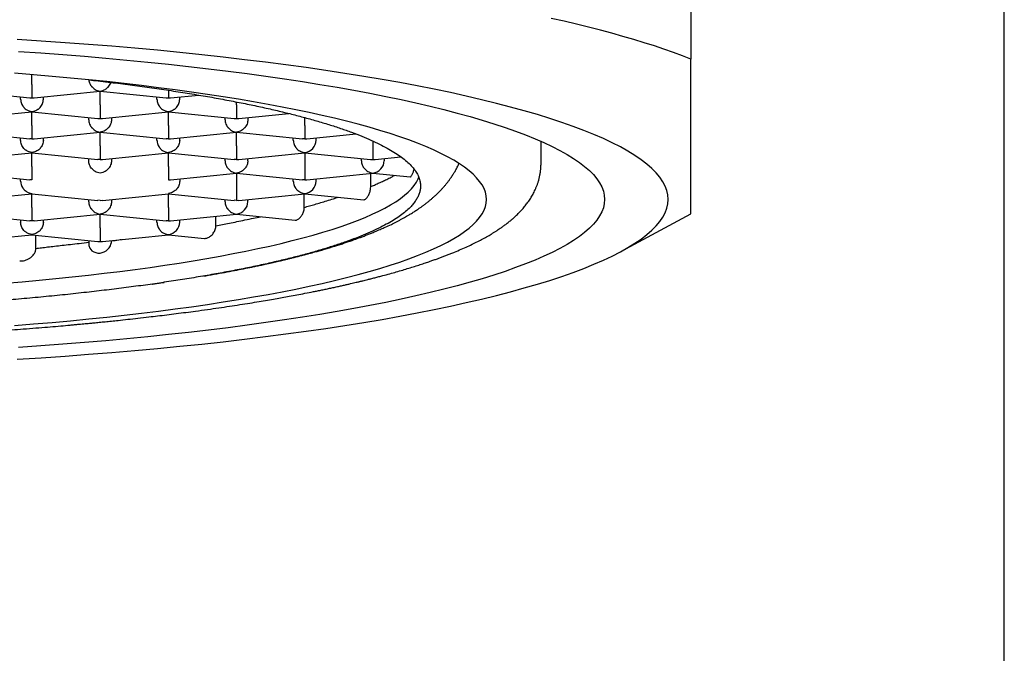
# Model space of a CAD drawing. Header units: millimetres. Extents: x 8 to 752, y 12 to 552.
# Tile 16 of 19: x 391 to 402, y 513 to 520. Entities that reach past the tile are written whole.
import ezdxf

# ---------------------------------------------------------------- set-up
doc = ezdxf.new("R2010")
doc.units = ezdxf.units.MM

msp = doc.modelspace()

# ---------------------------------------------------------------- linework, layer by layer
at = {"color": 7, "linetype": 'Continuous', "lineweight": 30}
for p, q in [((398.561, 522.637), (398.561, 519.409)), ((402.008, 443.317), (402.008, 522.396)), ((391.311, 519.13), (391.311, 519.238)), ((390.561, 519.055), (391.286, 518.982)), ((391.186, 518.968), (391.186, 518.992)), ((391.286, 518.983), (391.311, 518.982)), ((391.311, 518.982), (391.336, 518.983)), ((391.336, 518.982), (392.061, 519.055)), ((391.436, 518.968), (391.436, 518.992)), ((392.061, 519.057), (392.061, 519.055)), ((392.061, 519.055), (392.786, 518.982)), ((392.061, 518.905), (392.061, 519.055)), ((392.686, 518.968), (392.686, 518.992)), ((392.786, 518.983), (392.811, 518.982)), ((392.811, 518.982), (392.836, 518.983)), ((392.836, 518.982), (393.146, 519.013)), ((392.936, 518.968), (392.936, 518.992)), ((393.561, 518.905), (393.561, 518.938)), ((390.586, 518.757), (391.311, 518.829)), ((391.311, 518.832), (391.311, 518.83)), ((391.311, 518.829), (392.036, 518.757)), ((391.311, 518.679), (391.311, 518.829)), ((391.936, 518.742), (391.936, 518.767)), ((392.086, 518.757), (392.811, 518.829)), ((392.186, 518.767), (392.186, 518.742)), ((392.811, 518.832), (392.811, 518.83)), ((392.811, 518.829), (393.536, 518.757)), ((392.811, 518.679), (392.811, 518.829)), ((393.436, 518.742), (393.436, 518.767)), ((393.586, 518.757), (394.135, 518.812)), ((393.686, 518.767), (393.686, 518.742)), ((394.311, 518.679), (394.311, 518.766)), ((392.036, 518.757), (392.061, 518.757)), ((392.061, 518.757), (392.086, 518.757)), ((393.536, 518.757), (393.561, 518.757)), ((393.561, 518.757), (393.586, 518.757)), ((390.561, 518.604), (391.286, 518.531)), ((391.336, 518.531), (392.061, 518.604)), ((392.061, 518.606), (392.061, 518.604)), ((392.061, 518.604), (392.786, 518.531)), ((392.061, 518.454), (392.061, 518.604)), ((392.836, 518.531), (393.561, 518.604)), ((393.561, 518.606), (393.561, 518.604)), ((393.561, 518.604), (394.286, 518.531)), ((393.561, 518.454), (393.561, 518.604)), ((394.336, 518.531), (394.876, 518.585)), ((391.186, 518.516), (391.186, 518.541)), ((391.311, 518.531), (391.286, 518.532)), ((391.311, 518.531), (391.336, 518.532)), ((391.436, 518.516), (391.436, 518.541)), ((392.686, 518.516), (392.686, 518.541)), ((392.811, 518.531), (392.786, 518.532)), ((392.811, 518.531), (392.836, 518.532)), ((392.936, 518.516), (392.936, 518.541)), ((394.186, 518.516), (394.186, 518.541)), ((394.311, 518.531), (394.286, 518.532)), ((394.311, 518.531), (394.336, 518.532)), ((394.436, 518.516), (394.436, 518.541)), ((395.061, 518.508), (395.061, 518.454)), ((395.061, 518.454), (395.061, 518.306)), ((396.911, 518.259), (396.911, 518.505)), ((390.586, 518.306), (391.311, 518.378)), ((391.311, 518.381), (391.311, 518.379)), ((391.311, 518.378), (392.036, 518.306)), ((391.311, 518.228), (391.311, 518.378)), ((392.086, 518.305), (392.811, 518.378)), ((392.811, 518.381), (392.811, 518.379)), ((392.811, 518.378), (393.536, 518.306)), ((392.811, 518.228), (392.811, 518.378)), ((393.586, 518.305), (394.311, 518.378)), ((394.311, 518.381), (394.311, 518.379)), ((394.311, 518.378), (395.036, 518.305)), ((394.311, 518.378), (394.311, 518.228)), ((395.086, 518.306), (395.369, 518.334)), ((391.936, 518.291), (391.936, 518.316)), ((392.061, 518.306), (392.036, 518.306)), ((392.061, 518.306), (392.086, 518.306)), ((392.186, 518.316), (392.186, 518.291)), ((393.436, 518.291), (393.436, 518.316)), ((393.561, 518.306), (393.536, 518.306)), ((393.561, 518.306), (393.586, 518.306)), ((393.686, 518.291), (393.686, 518.316)), ((394.936, 518.291), (394.936, 518.316)), ((395.036, 518.306), (395.061, 518.306)), ((395.186, 518.316), (395.186, 518.291)), ((396.911, 518.249), (396.911, 518.269)), ((390.561, 518.153), (391.286, 518.08)), ((392.836, 518.08), (393.561, 518.153)), ((393.561, 518.155), (393.561, 518.153)), ((393.561, 518.153), (394.286, 518.08)), ((393.561, 518.153), (393.561, 518.003)), ((394.336, 518.08), (395.061, 518.153)), ((395.037, 518.005), (395.037, 518.15)), ((395.061, 518.155), (395.061, 518.153)), ((395.061, 518.153), (395.47, 518.112)), ((391.186, 518.065), (391.186, 518.09)), ((391.311, 518.08), (391.286, 518.08)), ((392.811, 518.08), (392.836, 518.08)), ((392.936, 518.09), (392.936, 518.065)), ((394.186, 518.065), (394.186, 518.09)), ((394.311, 518.08), (394.286, 518.08)), ((394.311, 518.08), (394.336, 518.08)), ((394.436, 518.065), (394.436, 518.09)), ((390.586, 517.854), (391.311, 517.927)), ((391.311, 517.93), (391.311, 517.928)), ((391.311, 517.927), (392.036, 517.854)), ((391.311, 517.777), (391.311, 517.927)), ((392.086, 517.854), (392.811, 517.927)), ((392.811, 517.93), (392.811, 517.928)), ((392.811, 517.927), (393.536, 517.854)), ((392.811, 517.777), (392.811, 517.927)), ((393.586, 517.854), (394.311, 517.927)), ((394.307, 517.777), (394.307, 517.927)), ((394.311, 517.93), (394.311, 517.927)), ((394.311, 517.927), (394.96, 517.862)), ((391.936, 517.84), (391.936, 517.864)), ((392.061, 517.854), (392.036, 517.855)), ((392.061, 517.854), (392.086, 517.855)), ((392.186, 517.864), (392.186, 517.84)), ((393.436, 517.84), (393.436, 517.864)), ((393.561, 517.854), (393.536, 517.855)), ((393.561, 517.854), (393.586, 517.855)), ((393.686, 517.84), (393.686, 517.864)), ((390.561, 517.701), (391.286, 517.629)), ((391.336, 517.629), (392.061, 517.701)), ((392.061, 517.704), (392.061, 517.702)), ((392.061, 517.701), (392.786, 517.629)), ((392.061, 517.551), (392.061, 517.701)), ((392.836, 517.629), (393.561, 517.701)), ((393.561, 517.704), (393.561, 517.701)), ((393.561, 517.701), (394.206, 517.637)), ((397.797, 517.295), (398.561, 517.708)), ((391.186, 517.639), (391.186, 517.614)), ((391.311, 517.629), (391.286, 517.629)), ((391.336, 517.629), (391.311, 517.629)), ((391.436, 517.614), (391.436, 517.639)), ((392.686, 517.614), (392.686, 517.639)), ((392.811, 517.629), (392.786, 517.629)), ((392.811, 517.629), (392.836, 517.629)), ((392.936, 517.614), (392.936, 517.639)), ((393.335, 517.574), (393.335, 517.679)), ((390.586, 517.403), (391.311, 517.476)), ((391.311, 517.478), (391.311, 517.476)), ((391.311, 517.476), (392.036, 517.403)), ((391.353, 517.322), (391.353, 517.472)), ((392.086, 517.403), (392.811, 517.476)), ((392.811, 517.478), (392.811, 517.476)), ((392.811, 517.476), (393.207, 517.436)), ((391.936, 517.413), (391.936, 517.38)), ((391.936, 517.413), (391.936, 517.389)), ((392.186, 517.408), (392.186, 517.413)), ((392.186, 517.409), (392.186, 517.413))]:
    msp.add_line(p, q, dxfattribs=at)
at = {"color": 7, "linetype": 'Continuous', "lineweight": 30, "flags": 128}
for points in [[(398.561, 519.409), (398.466, 519.445), (398.367, 519.482), (398.264, 519.518), (398.158, 519.554), (398.047, 519.589), (397.932, 519.624), (397.813, 519.659), (397.691, 519.693), (397.565, 519.727), (397.435, 519.76), (397.301, 519.793), (397.164, 519.825), (397.023, 519.857)], [(391.149, 516.105), (391.413, 516.122), (391.675, 516.14), (391.933, 516.16), (392.189, 516.18), (392.441, 516.202), (392.69, 516.225), (392.936, 516.248), (393.178, 516.273), (393.416, 516.299), (393.65, 516.327), (393.88, 516.355), (394.105, 516.384), (394.326, 516.414), (394.542, 516.446), (394.754, 516.478), (394.961, 516.511), (395.162, 516.545), (395.359, 516.58), (395.55, 516.616), (395.735, 516.653), (395.915, 516.69), (396.089, 516.729), (396.258, 516.768), (396.42, 516.808), (396.577, 516.848), (396.727, 516.89), (396.871, 516.932), (397.008, 516.974), (397.139, 517.018), (397.264, 517.061), (397.381, 517.106), (397.493, 517.151), (397.597, 517.196), (397.694, 517.242), (397.785, 517.288), (397.868, 517.335), (397.945, 517.382), (398.014, 517.429), (398.076, 517.477), (398.131, 517.525), (398.178, 517.573), (398.219, 517.621), (398.252, 517.67), (398.278, 517.719), (398.296, 517.767), (398.307, 517.816), (398.311, 517.865), (398.307, 517.914), (398.296, 517.963), (398.278, 518.011), (398.252, 518.06), (398.219, 518.109), (398.178, 518.157), (398.131, 518.205), (398.076, 518.253), (398.014, 518.301), (397.945, 518.348), (397.868, 518.395), (397.785, 518.442), (397.694, 518.488), (397.597, 518.534), (397.493, 518.579), (397.381, 518.624), (397.264, 518.669), (397.139, 518.713), (397.008, 518.756), (396.871, 518.798), (396.727, 518.84), (396.577, 518.882), (396.42, 518.922), (396.258, 518.962), (396.089, 519.001), (395.915, 519.04), (395.735, 519.077), (395.55, 519.114), (395.359, 519.15), (395.162, 519.185), (394.961, 519.219), (394.754, 519.252), (394.542, 519.284), (394.326, 519.316), (394.105, 519.346), (393.88, 519.375), (393.65, 519.403), (393.416, 519.431), (393.178, 519.457), (392.936, 519.482), (392.69, 519.506), (392.441, 519.528), (392.189, 519.55), (391.933, 519.57), (391.675, 519.59), (391.413, 519.608), (391.149, 519.625)], [(391.162, 519.494), (391.407, 519.477), (391.649, 519.459), (391.887, 519.44), (392.123, 519.42), (392.356, 519.399), (392.586, 519.376), (392.812, 519.353), (393.034, 519.329), (393.253, 519.303), (393.468, 519.277), (393.679, 519.25), (393.885, 519.221), (394.088, 519.192), (394.286, 519.162), (394.479, 519.131), (394.667, 519.099), (394.851, 519.066), (395.029, 519.033), (395.203, 518.998), (395.371, 518.963), (395.534, 518.927), (395.691, 518.891), (395.843, 518.854), (395.989, 518.816), (396.13, 518.777), (396.264, 518.738), (396.393, 518.698), (396.515, 518.657), (396.632, 518.616), (396.742, 518.575), (396.846, 518.533), (396.943, 518.49), (397.034, 518.448), (397.119, 518.404), (397.197, 518.361), (397.268, 518.317), (397.333, 518.272), (397.391, 518.228), (397.443, 518.183), (397.487, 518.138), (397.525, 518.093), (397.556, 518.047), (397.58, 518.002), (397.597, 517.956), (397.607, 517.911), (397.611, 517.865)], [(391.12, 516.477), (391.328, 516.494), (391.533, 516.511), (391.736, 516.53), (391.936, 516.549), (392.133, 516.57), (392.326, 516.591), (392.517, 516.613), (392.704, 516.636), (392.887, 516.66), (393.067, 516.684), (393.243, 516.71), (393.416, 516.736), (393.584, 516.763), (393.748, 516.791), (393.908, 516.819), (394.063, 516.848), (394.214, 516.878), (394.361, 516.909), (394.503, 516.94), (394.64, 516.972), (394.772, 517.004), (394.899, 517.037), (395.021, 517.071), (395.139, 517.105), (395.25, 517.14), (395.357, 517.175), (395.458, 517.211), (395.554, 517.247), (395.645, 517.284), (395.73, 517.321), (395.809, 517.358), (395.883, 517.396), (395.951, 517.433), (396.013, 517.472), (396.069, 517.51), (396.12, 517.549), (396.164, 517.588), (396.203, 517.627), (396.236, 517.667), (396.263, 517.706), (396.284, 517.746), (396.299, 517.786), (396.308, 517.825), (396.311, 517.865), (396.308, 517.905), (396.299, 517.945), (396.284, 517.984), (396.263, 518.024), (396.236, 518.063), (396.203, 518.103), (396.164, 518.142), (396.12, 518.181), (396.069, 518.22), (396.013, 518.258), (395.951, 518.297), (395.883, 518.335), (395.809, 518.372), (395.73, 518.41), (395.645, 518.446), (395.554, 518.483), (395.458, 518.519), (395.357, 518.555), (395.25, 518.59), (395.139, 518.625), (395.021, 518.659), (394.899, 518.693), (394.772, 518.726), (394.64, 518.758), (394.503, 518.79), (394.361, 518.821), (394.214, 518.852), (394.063, 518.882), (393.908, 518.911), (393.748, 518.939), (393.584, 518.967), (393.416, 518.994), (393.243, 519.02), (393.067, 519.046), (392.887, 519.07), (392.704, 519.094), (392.517, 519.117), (392.326, 519.139), (392.133, 519.161), (391.936, 519.181), (391.736, 519.2), (391.533, 519.219), (391.328, 519.236), (391.12, 519.253)], [(391.016, 516.942), (391.204, 516.958), (391.39, 516.975), (391.573, 516.993), (391.754, 517.012), (391.932, 517.031), (392.106, 517.052), (392.278, 517.073), (392.446, 517.094), (392.611, 517.117), (392.773, 517.14), (392.931, 517.164), (393.085, 517.189), (393.235, 517.215), (393.382, 517.241), (393.525, 517.268), (393.663, 517.295), (393.797, 517.323), (393.927, 517.352), (394.053, 517.381), (394.174, 517.411), (394.291, 517.441), (394.403, 517.472), (394.511, 517.503), (394.613, 517.535), (394.711, 517.567), (394.804, 517.6), (394.892, 517.633), (394.975, 517.667), (395.053, 517.701), (395.126, 517.735), (395.193, 517.769), (395.255, 517.804), (395.312, 517.839), (395.364, 517.875), (395.41, 517.91), (395.451, 517.946), (395.487, 517.982), (395.517, 518.018), (395.542, 518.054), (395.561, 518.091), (395.568, 518.108)], [(397.611, 517.865), (397.607, 517.819), (397.597, 517.774), (397.58, 517.728), (397.556, 517.683), (397.525, 517.637), (397.487, 517.592), (397.443, 517.547), (397.391, 517.502), (397.333, 517.458), (397.268, 517.413), (397.197, 517.369), (397.119, 517.326), (397.034, 517.282), (396.943, 517.24), (396.846, 517.197), (396.742, 517.155), (396.632, 517.114), (396.515, 517.073), (396.393, 517.032), (396.264, 516.992), (396.13, 516.953), (395.989, 516.915), (395.843, 516.877), (395.691, 516.839), (395.534, 516.803), (395.371, 516.767), (395.203, 516.732), (395.029, 516.697), (394.851, 516.664), (394.667, 516.631), (394.479, 516.599), (394.286, 516.568), (394.088, 516.538), (393.885, 516.509), (393.679, 516.48), (393.468, 516.453), (393.253, 516.427), (393.034, 516.401), (392.812, 516.377), (392.586, 516.354), (392.356, 516.331), (392.123, 516.31), (391.887, 516.29), (391.649, 516.271), (391.407, 516.253), (391.162, 516.236)], [(391.936, 517.38), (391.936, 517.372), (391.938, 517.357), (391.948, 517.329), (391.959, 517.313), (391.971, 517.3), (391.99, 517.287), (392.012, 517.279), (392.035, 517.274), (392.06, 517.275), (392.083, 517.279), (392.105, 517.287), (392.126, 517.3), (392.146, 517.316), (392.161, 517.333), (392.173, 517.353), (392.18, 517.372), (392.185, 517.392), (392.186, 517.409), (392.186, 517.409)]]:
    msp.add_lwpolyline(points, dxfattribs=at)
at = {"color": 7, "linetype": 'Continuous', "lineweight": 30}
for centre, major_axis, start_param, end_param in [((394.311, 518.504), (0.0968, 0.0876), 4.02742, 5.598218), ((395.061, 518.429), (0.0968, -0.0876), 5.397357, 5.598217), ((395.061, 518.278), (0.0968, 0.0876), 4.02742, 5.598218), ((394.311, 518.053), (0.0968, 0.0876), 4.02742, 5.598218), ((393.561, 517.827), (0.0968, 0.0876), 4.02742, 5.598218), ((392.811, 517.602), (0.0968, 0.0876), 4.02742, 5.598218), ((392.061, 517.526), (0.0968, 0.0876), 3.826561, 4.02742), ((392.061, 517.526), (0.0968, -0.0876), 5.397357, 5.598217)]:
    msp.add_ellipse(centre, major_axis=major_axis, ratio=0.902908, start_param=start_param, end_param=end_param, dxfattribs=at)
for points, knots in [([(398.561, 517.708), (398.561, 517.709), (398.561, 517.711), (398.561, 517.723), (398.561, 517.744), (398.561, 517.774), (398.561, 517.813), (398.561, 517.861), (398.561, 517.919), (398.561, 517.988), (398.561, 518.069), (398.561, 518.16), (398.561, 518.261), (398.561, 518.367), (398.561, 518.478), (398.561, 518.59), (398.561, 518.71), (398.561, 518.837), (398.561, 518.97), (398.561, 519.11), (398.561, 519.256), (398.561, 519.358), (398.561, 519.409)], [0, 0, 0, 0, 0.050413, 0.101582, 0.15278, 0.203996, 0.255216, 0.30643, 0.357625, 0.410951, 0.464299, 0.517654, 0.571003, 0.62433, 0.671165, 0.718009, 0.764853, 0.811689, 0.858763, 0.905844, 0.952925, 1, 1, 1, 1]), ([(391.311, 519.13), (391.311, 519.123), (391.311, 519.107), (391.311, 519.082), (391.311, 519.064), (391.311, 519.051), (391.311, 519.043), (391.311, 519.033), (391.311, 519.02), (391.311, 519.004), (391.311, 518.99), (391.311, 518.985), (391.311, 518.982)], [0, 0, 0, 0, 0.111298, 0.227117, 0.348661, 0.390702, 0.433531, 0.477182, 0.573703, 0.692933, 0.835009, 1, 1, 1, 1]), ([(391.937, 519.181), (391.937, 519.177), (391.938, 519.165), (391.944, 519.146), (391.953, 519.128), (391.961, 519.116), (391.967, 519.109), (391.975, 519.1), (391.987, 519.088), (392.007, 519.074), (392.032, 519.062), (392.051, 519.059), (392.061, 519.057)], [0, 0, 0, 0, 0.055361, 0.17847, 0.307664, 0.352351, 0.397876, 0.444274, 0.546871, 0.673605, 0.824624, 1, 1, 1, 1]), ([(391.94, 519.18), (391.973, 519.177), (392.08, 519.165), (392.257, 519.143), (392.473, 519.115), (392.685, 519.086), (392.894, 519.054), (393.096, 519.022), (393.292, 518.989), (393.479, 518.954), (393.657, 518.919), (393.828, 518.884), (393.991, 518.847), (394.147, 518.809), (394.297, 518.77), (394.441, 518.73), (394.579, 518.689), (394.708, 518.647), (394.829, 518.604), (394.94, 518.561), (395.042, 518.518), (395.134, 518.474), (395.219, 518.43), (395.294, 518.386), (395.362, 518.341), (395.422, 518.295), (395.473, 518.248), (395.514, 518.201), (395.547, 518.153), (395.569, 518.106), (395.583, 518.059), (395.585, 518.028), (395.586, 518.013)], [0, 0, 0, 0, 0.014599, 0.048079, 0.081532, 0.115955, 0.150409, 0.184873, 0.219327, 0.253751, 0.287203, 0.320683, 0.354172, 0.387653, 0.421105, 0.455529, 0.489983, 0.524447, 0.5589, 0.593324, 0.626776, 0.660257, 0.693746, 0.727226, 0.760679, 0.795102, 0.829556, 0.86402, 0.898474, 0.932898, 0.966449, 1, 1, 1, 1]), ([(392.061, 519.057), (392.071, 519.059), (392.09, 519.062), (392.111, 519.073), (392.126, 519.082), (392.135, 519.089), (392.143, 519.095), (392.153, 519.106), (392.165, 519.123), (392.175, 519.14), (392.178, 519.15), (392.179, 519.152)], [0, 0, 0, 0, 0.205535, 0.382543, 0.460443, 0.531235, 0.594945, 0.65161, 0.811462, 0.962893, 1, 1, 1, 1]), ([(392.811, 519.067), (392.811, 519.064), (392.811, 519.058), (392.811, 519.051), (392.811, 519.043), (392.811, 519.033), (392.811, 519.02), (392.811, 519.004), (392.811, 518.99), (392.811, 518.985), (392.811, 518.982)], [0, 0, 0, 0, 0.057031, 0.117896, 0.179901, 0.243095, 0.382833, 0.555447, 0.761137, 1, 1, 1, 1]), ([(391.186, 518.968), (391.186, 518.96), (391.187, 518.944), (391.194, 518.92), (391.203, 518.902), (391.211, 518.891), (391.217, 518.883), (391.225, 518.874), (391.237, 518.862), (391.257, 518.848), (391.282, 518.837), (391.301, 518.834), (391.311, 518.832)], [0, 0, 0, 0, 0.111298, 0.227117, 0.348661, 0.390702, 0.433531, 0.477182, 0.573703, 0.692933, 0.835009, 1, 1, 1, 1]), ([(391.311, 518.832), (391.321, 518.834), (391.34, 518.837), (391.361, 518.847), (391.376, 518.856), (391.385, 518.863), (391.393, 518.87), (391.403, 518.881), (391.416, 518.897), (391.427, 518.92), (391.435, 518.944), (391.435, 518.96), (391.436, 518.968)], [0, 0, 0, 0, 0.16497, 0.307043, 0.369569, 0.426389, 0.477525, 0.523007, 0.65131, 0.772854, 0.888682, 1, 1, 1, 1]), ([(392.061, 518.905), (392.061, 518.897), (392.061, 518.881), (392.061, 518.857), (392.061, 518.838), (392.061, 518.825), (392.061, 518.818), (392.061, 518.807), (392.061, 518.794), (392.061, 518.779), (392.061, 518.764), (392.061, 518.759), (392.061, 518.757)], [0, 0, 0, 0, 0.111298, 0.227117, 0.348661, 0.390702, 0.433531, 0.477182, 0.573703, 0.692933, 0.835009, 1, 1, 1, 1]), ([(392.686, 518.968), (392.686, 518.96), (392.687, 518.944), (392.694, 518.92), (392.703, 518.902), (392.711, 518.891), (392.717, 518.883), (392.725, 518.874), (392.737, 518.862), (392.757, 518.848), (392.782, 518.837), (392.801, 518.834), (392.811, 518.832)], [0, 0, 0, 0, 0.1112981, 0.2271171, 0.3486611, 0.390702, 0.4335313, 0.4771817, 0.573703, 0.6929329, 0.8350093, 1, 1, 1, 1]), ([(392.811, 518.832), (392.821, 518.834), (392.84, 518.837), (392.861, 518.847), (392.876, 518.856), (392.885, 518.863), (392.893, 518.87), (392.903, 518.881), (392.916, 518.897), (392.927, 518.92), (392.935, 518.944), (392.935, 518.96), (392.936, 518.968)], [0, 0, 0, 0, 0.16497, 0.307043, 0.369569, 0.426389, 0.477525, 0.523007, 0.65131, 0.772854, 0.888682, 1, 1, 1, 1]), ([(393.561, 518.905), (393.561, 518.897), (393.561, 518.881), (393.561, 518.857), (393.561, 518.838), (393.561, 518.825), (393.561, 518.818), (393.561, 518.807), (393.561, 518.794), (393.561, 518.779), (393.561, 518.764), (393.561, 518.759), (393.561, 518.757)], [0, 0, 0, 0, 0.111298, 0.227117, 0.348661, 0.390702, 0.433531, 0.477182, 0.573703, 0.692933, 0.835009, 1, 1, 1, 1]), ([(391.311, 518.679), (391.311, 518.671), (391.311, 518.655), (391.311, 518.631), (391.311, 518.612), (391.311, 518.6), (391.311, 518.592), (391.311, 518.582), (391.311, 518.569), (391.311, 518.553), (391.311, 518.539), (391.311, 518.534), (391.311, 518.531)], [0, 0, 0, 0, 0.111298, 0.227117, 0.348661, 0.390702, 0.433531, 0.477182, 0.573703, 0.692933, 0.835009, 1, 1, 1, 1]), ([(391.936, 518.742), (391.936, 518.734), (391.937, 518.718), (391.944, 518.694), (391.953, 518.677), (391.961, 518.665), (391.967, 518.658), (391.975, 518.648), (391.987, 518.636), (392.007, 518.623), (392.032, 518.611), (392.051, 518.608), (392.061, 518.606)], [0, 0, 0, 0, 0.111298, 0.227117, 0.348661, 0.390702, 0.433531, 0.477182, 0.573703, 0.692933, 0.835009, 1, 1, 1, 1]), ([(392.186, 518.742), (392.185, 518.734), (392.184, 518.718), (392.177, 518.694), (392.168, 518.677), (392.16, 518.665), (392.155, 518.658), (392.147, 518.648), (392.134, 518.636), (392.115, 518.623), (392.09, 518.611), (392.071, 518.608), (392.061, 518.606)], [0, 0, 0, 0, 0.111298, 0.227117, 0.348661, 0.390702, 0.433531, 0.477182, 0.573703, 0.692933, 0.835009, 1, 1, 1, 1]), ([(392.811, 518.679), (392.811, 518.671), (392.811, 518.655), (392.811, 518.631), (392.811, 518.612), (392.811, 518.6), (392.811, 518.592), (392.811, 518.582), (392.811, 518.569), (392.811, 518.553), (392.811, 518.539), (392.811, 518.534), (392.811, 518.531)], [0, 0, 0, 0, 0.1112981, 0.2271171, 0.3486611, 0.390702, 0.4335313, 0.4771817, 0.573703, 0.6929329, 0.8350093, 1, 1, 1, 1]), ([(393.436, 518.742), (393.436, 518.734), (393.437, 518.718), (393.444, 518.694), (393.453, 518.677), (393.461, 518.665), (393.467, 518.658), (393.475, 518.648), (393.487, 518.636), (393.507, 518.623), (393.532, 518.611), (393.551, 518.608), (393.561, 518.606)], [0, 0, 0, 0, 0.111298, 0.227117, 0.348661, 0.390702, 0.433531, 0.477182, 0.573703, 0.692933, 0.835009, 1, 1, 1, 1]), ([(393.686, 518.742), (393.685, 518.734), (393.684, 518.718), (393.677, 518.694), (393.668, 518.677), (393.66, 518.665), (393.655, 518.658), (393.647, 518.648), (393.634, 518.636), (393.615, 518.623), (393.59, 518.611), (393.571, 518.608), (393.561, 518.606)], [0, 0, 0, 0, 0.111298, 0.227117, 0.348661, 0.390702, 0.433531, 0.477182, 0.573703, 0.692933, 0.835009, 1, 1, 1, 1]), ([(394.311, 518.679), (394.311, 518.671), (394.311, 518.655), (394.311, 518.631), (394.311, 518.612), (394.311, 518.6), (394.311, 518.592), (394.311, 518.582), (394.311, 518.569), (394.311, 518.553), (394.311, 518.539), (394.311, 518.534), (394.311, 518.531)], [0, 0, 0, 0, 0.1112981, 0.2271171, 0.3486611, 0.390702, 0.4335313, 0.4771817, 0.573703, 0.6929329, 0.8350093, 1, 1, 1, 1]), ([(391.311, 518.381), (391.301, 518.382), (391.282, 518.386), (391.26, 518.396), (391.246, 518.405), (391.237, 518.412), (391.229, 518.419), (391.218, 518.43), (391.206, 518.446), (391.194, 518.469), (391.187, 518.493), (391.186, 518.509), (391.186, 518.516)], [0, 0, 0, 0, 0.1649701, 0.3070432, 0.3695691, 0.4263891, 0.4775248, 0.5230066, 0.6513096, 0.7728537, 0.8886823, 1, 1, 1, 1]), ([(391.436, 518.516), (391.435, 518.509), (391.434, 518.493), (391.427, 518.469), (391.418, 518.451), (391.41, 518.439), (391.405, 518.432), (391.397, 518.423), (391.384, 518.411), (391.365, 518.397), (391.34, 518.386), (391.321, 518.382), (391.311, 518.381)], [0, 0, 0, 0, 0.111298, 0.227117, 0.348661, 0.390702, 0.433531, 0.477182, 0.573703, 0.692933, 0.835009, 1, 1, 1, 1]), ([(392.061, 518.454), (392.061, 518.446), (392.061, 518.43), (392.061, 518.405), (392.061, 518.387), (392.061, 518.374), (392.061, 518.367), (392.061, 518.356), (392.061, 518.343), (392.061, 518.328), (392.061, 518.313), (392.061, 518.308), (392.061, 518.306)], [0, 0, 0, 0, 0.111298, 0.227117, 0.348661, 0.390702, 0.433531, 0.477182, 0.573703, 0.692933, 0.835009, 1, 1, 1, 1]), ([(392.686, 518.516), (392.686, 518.509), (392.687, 518.493), (392.694, 518.469), (392.703, 518.451), (392.711, 518.439), (392.717, 518.432), (392.725, 518.423), (392.737, 518.411), (392.757, 518.397), (392.782, 518.386), (392.801, 518.382), (392.811, 518.381)], [0, 0, 0, 0, 0.111298, 0.227117, 0.348661, 0.390702, 0.433531, 0.477182, 0.573703, 0.692933, 0.835009, 1, 1, 1, 1]), ([(392.936, 518.516), (392.935, 518.509), (392.934, 518.493), (392.927, 518.469), (392.918, 518.451), (392.91, 518.439), (392.905, 518.432), (392.897, 518.423), (392.884, 518.411), (392.865, 518.397), (392.84, 518.386), (392.821, 518.382), (392.811, 518.381)], [0, 0, 0, 0, 0.111298, 0.227117, 0.348661, 0.390702, 0.433531, 0.477182, 0.573703, 0.692933, 0.835009, 1, 1, 1, 1]), ([(393.561, 518.454), (393.561, 518.446), (393.561, 518.43), (393.561, 518.405), (393.561, 518.387), (393.561, 518.374), (393.561, 518.367), (393.561, 518.356), (393.561, 518.343), (393.561, 518.328), (393.561, 518.313), (393.561, 518.308), (393.561, 518.306)], [0, 0, 0, 0, 0.111298, 0.227117, 0.348661, 0.390702, 0.433531, 0.477182, 0.573703, 0.692933, 0.835009, 1, 1, 1, 1]), ([(394.186, 518.516), (394.186, 518.509), (394.187, 518.493), (394.194, 518.469), (394.203, 518.451), (394.211, 518.439), (394.217, 518.432), (394.225, 518.423), (394.237, 518.411), (394.257, 518.397), (394.282, 518.386), (394.301, 518.382), (394.311, 518.381)], [0, 0, 0, 0, 0.111298, 0.227117, 0.348661, 0.390702, 0.433531, 0.477182, 0.573703, 0.692933, 0.835009, 1, 1, 1, 1]), ([(378.211, 518.249), (378.211, 518.24), (378.212, 518.223), (378.213, 518.201), (378.215, 518.182), (378.218, 518.165), (378.22, 518.149), (378.223, 518.133), (378.226, 518.119), (378.229, 518.106), (378.232, 518.094), (378.235, 518.081), (378.238, 518.069), (378.242, 518.056), (378.247, 518.042), (378.252, 518.027), (378.258, 518.011), (378.267, 517.988), (378.28, 517.96), (378.295, 517.93), (378.311, 517.902), (378.327, 517.875), (378.342, 517.852), (378.357, 517.831), (378.37, 517.814), (378.382, 517.798), (378.395, 517.782), (378.409, 517.765), (378.424, 517.748), (378.441, 517.73), (378.458, 517.712), (378.476, 517.694), (378.495, 517.677), (378.512, 517.661), (378.528, 517.648), (378.54, 517.637), (378.55, 517.629), (378.56, 517.62), (378.572, 517.611), (378.586, 517.6), (378.604, 517.587), (378.625, 517.571), (378.65, 517.553), (378.674, 517.537), (378.699, 517.521), (378.725, 517.504), (378.754, 517.486), (378.783, 517.469), (378.812, 517.452), (378.838, 517.438), (378.861, 517.426), (378.881, 517.415), (378.898, 517.406), (378.913, 517.398), (378.928, 517.391), (378.944, 517.383), (378.963, 517.374), (378.987, 517.362), (379.014, 517.35), (379.044, 517.336), (379.075, 517.322), (379.107, 517.308), (379.138, 517.295), (379.168, 517.283), (379.198, 517.27), (379.227, 517.259), (379.251, 517.249), (379.27, 517.242), (379.285, 517.236), (379.298, 517.231), (379.313, 517.226), (379.331, 517.219), (379.351, 517.212), (379.379, 517.202), (379.414, 517.189), (379.457, 517.175), (379.5, 517.16), (379.544, 517.146), (379.588, 517.131), (379.633, 517.118), (379.68, 517.103), (379.73, 517.088), (379.783, 517.073), (379.835, 517.058), (379.887, 517.043), (379.938, 517.03), (379.987, 517.017), (380.034, 517.004), (380.078, 516.993), (380.115, 516.984), (380.15, 516.975), (380.187, 516.966), (380.231, 516.955), (380.282, 516.943), (380.341, 516.93), (380.404, 516.915), (380.474, 516.9), (380.551, 516.883), (380.637, 516.865), (380.731, 516.846), (380.83, 516.827), (380.932, 516.808), (381.059, 516.784), (381.214, 516.757), (381.4, 516.726), (381.594, 516.696), (381.794, 516.666), (381.969, 516.642), (382.115, 516.622), (382.231, 516.607), (382.347, 516.593), (382.464, 516.579), (382.582, 516.565), (382.698, 516.552), (382.81, 516.54), (382.915, 516.529), (383.009, 516.519), (383.094, 516.51), (383.157, 516.504), (383.2, 516.5), (383.223, 516.498), (383.238, 516.497), (383.25, 516.495), (383.262, 516.494), (383.278, 516.493), (383.302, 516.491), (383.334, 516.488), (383.376, 516.484), (383.426, 516.479), (383.484, 516.474), (383.549, 516.468), (383.621, 516.462), (383.699, 516.456), (383.779, 516.449), (383.923, 516.438), (384.13, 516.422), (384.4, 516.404), (384.668, 516.387), (384.935, 516.373), (385.199, 516.359), (385.462, 516.348), (385.737, 516.337), (386.027, 516.327), (386.329, 516.319), (386.63, 516.313), (386.928, 516.308), (387.226, 516.306), (387.497, 516.305), (387.744, 516.305), (387.966, 516.306), (388.187, 516.308), (388.409, 516.312), (388.63, 516.316), (388.851, 516.321), (389.073, 516.327), (389.292, 516.334), (389.507, 516.342), (389.718, 516.35), (389.933, 516.36), (390.15, 516.371), (390.345, 516.381), (390.517, 516.391), (390.664, 516.4), (390.81, 516.41), (390.952, 516.42), (391.087, 516.429), (391.22, 516.439), (391.351, 516.45), (391.48, 516.46), (391.597, 516.47), (391.688, 516.478), (391.755, 516.484), (391.802, 516.489), (391.843, 516.493), (391.879, 516.496), (391.913, 516.499), (391.95, 516.503), (391.996, 516.507), (392.053, 516.513), (392.117, 516.519), (392.187, 516.526), (392.27, 516.535), (392.367, 516.546), (392.479, 516.558), (392.589, 516.571), (392.694, 516.583), (392.795, 516.595), (392.899, 516.608), (393.005, 516.622), (393.12, 516.637), (393.241, 516.654), (393.364, 516.672), (393.483, 516.689), (393.597, 516.707), (393.706, 516.724), (393.807, 516.74), (393.9, 516.756), (393.985, 516.771), (394.065, 516.785), (394.144, 516.799), (394.228, 516.815), (394.316, 516.832), (394.392, 516.847), (394.453, 516.859), (394.501, 516.869), (394.549, 516.879), (394.598, 516.889), (394.647, 516.9), (394.694, 516.91), (394.738, 516.92), (394.778, 516.929), (394.815, 516.938), (394.848, 516.945), (394.876, 516.952), (394.896, 516.957), (394.912, 516.961), (394.924, 516.964), (394.937, 516.967), (394.954, 516.971), (394.978, 516.977), (395.007, 516.984), (395.042, 516.993), (395.083, 517.003), (395.126, 517.015), (395.182, 517.029), (395.246, 517.047), (395.319, 517.067), (395.389, 517.087), (395.456, 517.108), (395.52, 517.128), (395.581, 517.147), (395.638, 517.166), (395.688, 517.183), (395.731, 517.198), (395.77, 517.212), (395.807, 517.226), (395.844, 517.239), (395.882, 517.254), (395.921, 517.269), (395.972, 517.29), (396.034, 517.316), (396.103, 517.347), (396.168, 517.378), (396.229, 517.409), (396.286, 517.439), (396.33, 517.464), (396.364, 517.484), (396.39, 517.5), (396.416, 517.516), (396.44, 517.532), (396.461, 517.546), (396.478, 517.558), (396.493, 517.568), (396.507, 517.579), (396.523, 517.59), (396.54, 517.603), (396.557, 517.617), (396.573, 517.63), (396.589, 517.643), (396.604, 517.656), (396.619, 517.669), (396.634, 517.684), (396.651, 517.7), (396.669, 517.718), (396.687, 517.736), (396.705, 517.756), (396.722, 517.775), (396.738, 517.795), (396.753, 517.814), (396.768, 517.835), (396.783, 517.856), (396.797, 517.878), (396.811, 517.9), (396.823, 517.923), (396.835, 517.946), (396.847, 517.971), (396.859, 517.999), (396.871, 518.028), (396.879, 518.054), (396.886, 518.076), (396.89, 518.093), (396.894, 518.111), (396.898, 518.128), (396.901, 518.142), (396.902, 518.153), (396.904, 518.161), (396.905, 518.172), (396.907, 518.186), (396.909, 518.204), (396.91, 518.225), (396.91, 518.241), (396.911, 518.249)], [0, 0, 0, 0, 0.002644, 0.004865, 0.006664, 0.008039, 0.009579, 0.010957, 0.012207, 0.013401, 0.014546, 0.015663, 0.01679, 0.018042, 0.019349, 0.020737, 0.022243, 0.024008, 0.027461, 0.03065, 0.033588, 0.036458, 0.039324, 0.041685, 0.043744, 0.045555, 0.047545, 0.049746, 0.052199, 0.054372, 0.056765, 0.059367, 0.0618, 0.063878, 0.065668, 0.067187, 0.068515, 0.069908, 0.071448, 0.073135, 0.074968, 0.077922, 0.080767, 0.083512, 0.08612, 0.088998, 0.092143, 0.095272, 0.0982, 0.100927, 0.103104, 0.105053, 0.106724, 0.108116, 0.109376, 0.110869, 0.112612, 0.114819, 0.11733, 0.120029, 0.122801, 0.125648, 0.128115, 0.130634, 0.133206, 0.135584, 0.137548, 0.139096, 0.140037, 0.14104, 0.142228, 0.143601, 0.145158, 0.1469, 0.149922, 0.153127, 0.1563, 0.159442, 0.162551, 0.165629, 0.168676, 0.17219, 0.175661, 0.17909, 0.182474, 0.185665, 0.18857, 0.191626, 0.194284, 0.196545, 0.198408, 0.200503, 0.20306, 0.206116, 0.209465, 0.213065, 0.216915, 0.221015, 0.225814, 0.230862, 0.235997, 0.241206, 0.246489, 0.255203, 0.264112, 0.273214, 0.282419, 0.291526, 0.296592, 0.301624, 0.306624, 0.31159, 0.316524, 0.321425, 0.326151, 0.330378, 0.334202, 0.337622, 0.340639, 0.341831, 0.342733, 0.343319, 0.343679, 0.344159, 0.344794, 0.345582, 0.346944, 0.348608, 0.350573, 0.35284, 0.355409, 0.358225, 0.36131, 0.364437, 0.367549, 0.37787, 0.388015, 0.397984, 0.407776, 0.417392, 0.426847, 0.436212, 0.447033, 0.457743, 0.468341, 0.478828, 0.489211, 0.499572, 0.507343, 0.515114, 0.522885, 0.530656, 0.538427, 0.546199, 0.554047, 0.562109, 0.569517, 0.577098, 0.584852, 0.592781, 0.600883, 0.606282, 0.611756, 0.617298, 0.622676, 0.627767, 0.63257, 0.637943, 0.642905, 0.647454, 0.651592, 0.653595, 0.655447, 0.657092, 0.658528, 0.659761, 0.661081, 0.663003, 0.665294, 0.667905, 0.67073, 0.673763, 0.67805, 0.682696, 0.6877, 0.691763, 0.696035, 0.700516, 0.705195, 0.709827, 0.715662, 0.721236, 0.72655, 0.731953, 0.737058, 0.741862, 0.746367, 0.750572, 0.754291, 0.758273, 0.76253, 0.767061, 0.771867, 0.774328, 0.776855, 0.779449, 0.782108, 0.784835, 0.787533, 0.789996, 0.792217, 0.794415, 0.796309, 0.797897, 0.799181, 0.799976, 0.800589, 0.801297, 0.802242, 0.803675, 0.805445, 0.807551, 0.809994, 0.812753, 0.81557, 0.820313, 0.82498, 0.829573, 0.83409, 0.838533, 0.84287, 0.846939, 0.850716, 0.853857, 0.856762, 0.859544, 0.862414, 0.865377, 0.868504, 0.871871, 0.878031, 0.884157, 0.890092, 0.89585, 0.901414, 0.906787, 0.909328, 0.912058, 0.91497, 0.917719, 0.920121, 0.922177, 0.923579, 0.925197, 0.927031, 0.929082, 0.931306, 0.933353, 0.935144, 0.937243, 0.939095, 0.941162, 0.943392, 0.945756, 0.94822, 0.950759, 0.953367, 0.955974, 0.958367, 0.960705, 0.963253, 0.965787, 0.968224, 0.970577, 0.972956, 0.975468, 0.978278, 0.981174, 0.984068, 0.985598, 0.987158, 0.98879, 0.990442, 0.991868, 0.992555, 0.993217, 0.994091, 0.995207, 0.996563, 0.998161, 1, 1, 1, 1]), ([(391.311, 518.228), (391.311, 518.22), (391.311, 518.204), (391.311, 518.18), (391.311, 518.161), (391.311, 518.149), (391.311, 518.141), (391.311, 518.131), (391.311, 518.117), (391.311, 518.102), (391.311, 518.088), (391.311, 518.083), (391.311, 518.08)], [0, 0, 0, 0, 0.111299, 0.227118, 0.348662, 0.390702, 0.433532, 0.477182, 0.573704, 0.692934, 0.83501, 1, 1, 1, 1]), ([(392.061, 518.155), (392.051, 518.157), (392.032, 518.16), (392.01, 518.17), (391.996, 518.179), (391.987, 518.186), (391.979, 518.193), (391.968, 518.204), (391.956, 518.22), (391.944, 518.243), (391.937, 518.267), (391.936, 518.283), (391.936, 518.291)], [0, 0, 0, 0, 0.16497, 0.307043, 0.3695689, 0.4263889, 0.4775247, 0.5230066, 0.6513096, 0.7728537, 0.8886823, 1, 1, 1, 1]), ([(392.186, 518.291), (392.185, 518.283), (392.184, 518.267), (392.177, 518.243), (392.168, 518.226), (392.16, 518.214), (392.155, 518.207), (392.147, 518.197), (392.134, 518.185), (392.115, 518.172), (392.09, 518.16), (392.071, 518.157), (392.061, 518.155)], [0, 0, 0, 0, 0.1112986, 0.2271178, 0.3486616, 0.3907024, 0.4335315, 0.4771817, 0.5737039, 0.6929341, 0.8350102, 1, 1, 1, 1]), ([(392.811, 518.228), (392.811, 518.22), (392.811, 518.204), (392.811, 518.18), (392.811, 518.161), (392.811, 518.149), (392.811, 518.141), (392.811, 518.131), (392.811, 518.117), (392.811, 518.102), (392.811, 518.088), (392.811, 518.083), (392.811, 518.08)], [0, 0, 0, 0, 0.111298, 0.227117, 0.348661, 0.390702, 0.433531, 0.477182, 0.573703, 0.692933, 0.835009, 1, 1, 1, 1]), ([(393.202, 517.022), (393.209, 517.023), (393.257, 517.031), (393.343, 517.046), (393.457, 517.067), (393.563, 517.087), (393.66, 517.107), (393.738, 517.123), (393.799, 517.135), (393.844, 517.145), (393.885, 517.154), (393.916, 517.161), (393.939, 517.166), (393.955, 517.17), (393.97, 517.173), (393.982, 517.176), (393.994, 517.179), (394.008, 517.182), (394.025, 517.186), (394.047, 517.191), (394.074, 517.197), (394.105, 517.205), (394.139, 517.213), (394.177, 517.222), (394.217, 517.232), (394.259, 517.243), (394.3, 517.254), (394.339, 517.264), (394.375, 517.274), (394.406, 517.282), (394.434, 517.29), (394.459, 517.297), (394.485, 517.304), (394.513, 517.312), (394.544, 517.321), (394.577, 517.331), (394.614, 517.343), (394.656, 517.356), (394.702, 517.37), (394.748, 517.385), (394.792, 517.4), (394.83, 517.413), (394.865, 517.426), (394.899, 517.438), (394.936, 517.451), (394.975, 517.466), (395.015, 517.482), (395.056, 517.498), (395.094, 517.514), (395.127, 517.528), (395.153, 517.539), (395.176, 517.55), (395.213, 517.566), (395.251, 517.584), (395.292, 517.604), (395.32, 517.618), (395.35, 517.634), (395.38, 517.65), (395.407, 517.665), (395.429, 517.677), (395.446, 517.688), (395.462, 517.697), (395.478, 517.706), (395.496, 517.717), (395.514, 517.729), (395.533, 517.741), (395.55, 517.753), (395.569, 517.765), (395.591, 517.78), (395.616, 517.799), (395.642, 517.818), (395.667, 517.838), (395.693, 517.859), (395.717, 517.879), (395.739, 517.899), (395.762, 517.92), (395.785, 517.943), (395.809, 517.967), (395.832, 517.992), (395.854, 518.017), (395.874, 518.042), (395.894, 518.068), (395.911, 518.091), (395.925, 518.111), (395.937, 518.129), (395.947, 518.145), (395.957, 518.16), (395.966, 518.175), (395.975, 518.192), (395.985, 518.211), (395.996, 518.233), (396.005, 518.25), (396.009, 518.26), (396.009, 518.26)], [0, 0, 0, 0, 0.004711, 0.034053, 0.061812, 0.087987, 0.112578, 0.135583, 0.148397, 0.160586, 0.171494, 0.180965, 0.185898, 0.190326, 0.194251, 0.19767, 0.200619, 0.204116, 0.20864, 0.214804, 0.222211, 0.230862, 0.240699, 0.250701, 0.263165, 0.275298, 0.287102, 0.298575, 0.309447, 0.318932, 0.32698, 0.334323, 0.342278, 0.350873, 0.360279, 0.370882, 0.382698, 0.395306, 0.411893, 0.427515, 0.442252, 0.45587, 0.466991, 0.478427, 0.491662, 0.506189, 0.520892, 0.535942, 0.552415, 0.564139, 0.574024, 0.582599, 0.591203, 0.618361, 0.629144, 0.641355, 0.654292, 0.667625, 0.679865, 0.690062, 0.696288, 0.703122, 0.710561, 0.718564, 0.727124, 0.73614, 0.744425, 0.751633, 0.763369, 0.775241, 0.787908, 0.80109, 0.8134, 0.825593, 0.837215, 0.849114, 0.861353, 0.873988, 0.88718, 0.899031, 0.911138, 0.922742, 0.934351, 0.941685, 0.949078, 0.956243, 0.962328, 0.967398, 0.974289, 0.981187, 0.989477, 0.999484, 1, 1, 1, 1]), ([(393.436, 518.291), (393.436, 518.283), (393.437, 518.267), (393.444, 518.243), (393.453, 518.226), (393.461, 518.214), (393.467, 518.207), (393.475, 518.197), (393.487, 518.185), (393.507, 518.172), (393.532, 518.16), (393.551, 518.157), (393.561, 518.155)], [0, 0, 0, 0, 0.111298, 0.227117, 0.348661, 0.390702, 0.433531, 0.477182, 0.573703, 0.692933, 0.835009, 1, 1, 1, 1]), ([(393.686, 518.291), (393.685, 518.283), (393.684, 518.267), (393.677, 518.243), (393.668, 518.226), (393.66, 518.214), (393.655, 518.207), (393.647, 518.197), (393.634, 518.185), (393.615, 518.172), (393.59, 518.16), (393.571, 518.157), (393.561, 518.155)], [0, 0, 0, 0, 0.111298, 0.227117, 0.348661, 0.390702, 0.433531, 0.477182, 0.573703, 0.692933, 0.835009, 1, 1, 1, 1]), ([(394.311, 518.228), (394.311, 518.22), (394.311, 518.204), (394.311, 518.18), (394.311, 518.161), (394.311, 518.149), (394.311, 518.141), (394.311, 518.131), (394.311, 518.117), (394.311, 518.102), (394.311, 518.088), (394.311, 518.083), (394.311, 518.08)], [0, 0, 0, 0, 0.111298, 0.227117, 0.348661, 0.390702, 0.433531, 0.477182, 0.573703, 0.692933, 0.835009, 1, 1, 1, 1]), ([(394.936, 518.291), (394.936, 518.283), (394.937, 518.267), (394.944, 518.243), (394.953, 518.226), (394.961, 518.214), (394.967, 518.207), (394.975, 518.197), (394.987, 518.185), (395.007, 518.172), (395.032, 518.16), (395.051, 518.157), (395.061, 518.155)], [0, 0, 0, 0, 0.111298, 0.227117, 0.348661, 0.390702, 0.433531, 0.477182, 0.573703, 0.692933, 0.835009, 1, 1, 1, 1]), ([(395.037, 518.005), (395.051, 518.011), (395.079, 518.023), (395.122, 518.043), (395.167, 518.064), (395.215, 518.086), (395.259, 518.108), (395.287, 518.123), (395.299, 518.129)], [0, 0, 0, 0, 0.139656, 0.294118, 0.463387, 0.647465, 0.846352, 1, 1, 1, 1]), ([(395.47, 518.112), (395.47, 518.112), (395.472, 518.111), (395.475, 518.113), (395.481, 518.118), (395.487, 518.126), (395.494, 518.138), (395.501, 518.152), (395.507, 518.168), (395.512, 518.183), (395.514, 518.193), (395.515, 518.197)], [0, 0, 0, 0, 0.001496, 0.154942, 0.284964, 0.414952, 0.545158, 0.675357, 0.802338, 0.929325, 1, 1, 1, 1]), ([(395.586, 518.013), (395.585, 518), (395.584, 517.975), (395.575, 517.938), (395.561, 517.9), (395.54, 517.863), (395.514, 517.825), (395.48, 517.786), (395.436, 517.744), (395.382, 517.699), (395.319, 517.656), (395.249, 517.612), (395.169, 517.569), (395.081, 517.525), (394.983, 517.482), (394.878, 517.44), (394.764, 517.398), (394.642, 517.357), (394.512, 517.316), (394.375, 517.276), (394.23, 517.237), (394.078, 517.199), (393.917, 517.162), (393.748, 517.125), (393.569, 517.089), (393.383, 517.054), (393.191, 517.02), (392.994, 516.987), (392.792, 516.956), (392.587, 516.926), (392.376, 516.898), (392.16, 516.871), (391.937, 516.845), (391.706, 516.819), (391.469, 516.795), (391.226, 516.773), (390.98, 516.752), (390.732, 516.732), (390.483, 516.715), (390.232, 516.699), (389.979, 516.684), (389.723, 516.671), (389.463, 516.659), (389.197, 516.648), (388.928, 516.639), (388.656, 516.632), (388.383, 516.626), (388.112, 516.622), (387.843, 516.62), (387.576, 516.619), (387.309, 516.62), (387.043, 516.622), (386.774, 516.626), (386.504, 516.631), (386.232, 516.638), (385.962, 516.647), (385.694, 516.657), (385.431, 516.669), (385.172, 516.682), (384.919, 516.697), (384.668, 516.713), (384.421, 516.73), (384.175, 516.749), (383.93, 516.77), (383.687, 516.792), (383.449, 516.816), (383.215, 516.841), (382.989, 516.867), (382.77, 516.895), (382.559, 516.923), (382.353, 516.952), (382.153, 516.983), (381.957, 517.015), (381.765, 517.049), (381.579, 517.084), (381.399, 517.12), (381.227, 517.157), (381.063, 517.194), (380.909, 517.233), (380.763, 517.272), (380.625, 517.311), (380.494, 517.352), (380.371, 517.393), (380.254, 517.436), (380.144, 517.48), (380.044, 517.524), (379.952, 517.569), (379.868, 517.615), (379.792, 517.663), (379.724, 517.711), (379.667, 517.76), (379.62, 517.81), (379.582, 517.86), (379.556, 517.911), (379.539, 517.962), (379.537, 517.996), (379.536, 518.013)], [0, 0, 0, 0, 0.008562, 0.017126, 0.025688, 0.034307, 0.042927, 0.051545, 0.061849, 0.07216, 0.082475, 0.092786, 0.10309, 0.113676, 0.124272, 0.13487, 0.145465, 0.156052, 0.166631, 0.177219, 0.187809, 0.198397, 0.208976, 0.219863, 0.230758, 0.241657, 0.252553, 0.26344, 0.274019, 0.284606, 0.295197, 0.305785, 0.316364, 0.32725, 0.338146, 0.349045, 0.359941, 0.370827, 0.381406, 0.391994, 0.402585, 0.413173, 0.423752, 0.434638, 0.445534, 0.456433, 0.467329, 0.478215, 0.488794, 0.499382, 0.509973, 0.520561, 0.53114, 0.542026, 0.552922, 0.563821, 0.574717, 0.585603, 0.596182, 0.60677, 0.617361, 0.627949, 0.638528, 0.649414, 0.66031, 0.671209, 0.682105, 0.692991, 0.70357, 0.714158, 0.724749, 0.735336, 0.745915, 0.756802, 0.767698, 0.778597, 0.789492, 0.800379, 0.810958, 0.821546, 0.832136, 0.842724, 0.853303, 0.86419, 0.875085, 0.885984, 0.89688, 0.907766, 0.91917, 0.930582, 0.941993, 0.953397, 0.965044, 0.976698, 0.988353, 1, 1, 1, 1]), ([(391.186, 518.065), (391.186, 518.057), (391.187, 518.042), (391.194, 518.018), (391.203, 518), (391.211, 517.988), (391.217, 517.981), (391.225, 517.972), (391.237, 517.96), (391.257, 517.946), (391.282, 517.934), (391.301, 517.931), (391.311, 517.93)], [0, 0, 0, 0, 0.111299, 0.227118, 0.348662, 0.390702, 0.433532, 0.477182, 0.573704, 0.692934, 0.83501, 1, 1, 1, 1]), ([(392.936, 518.065), (392.935, 518.057), (392.934, 518.042), (392.927, 518.018), (392.918, 518), (392.91, 517.988), (392.905, 517.981), (392.897, 517.972), (392.884, 517.96), (392.865, 517.946), (392.84, 517.934), (392.821, 517.931), (392.811, 517.93)], [0, 0, 0, 0, 0.111298, 0.227117, 0.348661, 0.390702, 0.433531, 0.477182, 0.573703, 0.692933, 0.835009, 1, 1, 1, 1]), ([(394.186, 518.065), (394.186, 518.057), (394.187, 518.042), (394.194, 518.018), (394.203, 518), (394.211, 517.988), (394.217, 517.981), (394.225, 517.972), (394.237, 517.96), (394.257, 517.946), (394.282, 517.934), (394.301, 517.931), (394.311, 517.93)], [0, 0, 0, 0, 0.1112981, 0.2271171, 0.3486611, 0.390702, 0.4335313, 0.4771817, 0.573703, 0.6929329, 0.8350093, 1, 1, 1, 1]), ([(393.561, 518.003), (393.561, 517.995), (393.561, 517.979), (393.561, 517.954), (393.561, 517.936), (393.561, 517.923), (393.561, 517.915), (393.561, 517.905), (393.561, 517.892), (393.561, 517.876), (393.561, 517.862), (393.561, 517.857), (393.561, 517.854)], [0, 0, 0, 0, 0.111298, 0.227117, 0.348661, 0.390702, 0.433531, 0.477182, 0.573703, 0.692933, 0.835009, 1, 1, 1, 1]), ([(394.96, 517.862), (394.961, 517.862), (394.963, 517.861), (394.97, 517.863), (394.979, 517.868), (394.988, 517.876), (394.998, 517.887), (395.007, 517.9), (395.016, 517.916), (395.024, 517.934), (395.03, 517.953), (395.036, 517.977), (395.037, 517.995), (395.037, 518.005)], [0, 0, 0, 0, 0.021384, 0.1131, 0.205624, 0.298147, 0.390634, 0.48313, 0.576487, 0.669848, 0.765111, 0.86037, 1, 1, 1, 1]), ([(391.936, 517.84), (391.936, 517.832), (391.937, 517.816), (391.944, 517.792), (391.953, 517.775), (391.961, 517.763), (391.967, 517.756), (391.975, 517.746), (391.987, 517.734), (392.007, 517.721), (392.032, 517.709), (392.051, 517.706), (392.061, 517.704)], [0, 0, 0, 0, 0.111298, 0.227117, 0.348661, 0.390702, 0.433531, 0.477182, 0.573703, 0.692933, 0.835009, 1, 1, 1, 1]), ([(392.186, 517.84), (392.185, 517.832), (392.184, 517.816), (392.177, 517.792), (392.168, 517.775), (392.16, 517.763), (392.155, 517.756), (392.147, 517.746), (392.134, 517.734), (392.115, 517.721), (392.09, 517.709), (392.071, 517.706), (392.061, 517.704)], [0, 0, 0, 0, 0.111298, 0.227117, 0.348661, 0.390702, 0.433531, 0.477182, 0.573703, 0.692933, 0.835009, 1, 1, 1, 1]), ([(393.436, 517.84), (393.436, 517.832), (393.437, 517.816), (393.444, 517.792), (393.453, 517.775), (393.461, 517.763), (393.467, 517.756), (393.475, 517.746), (393.487, 517.734), (393.507, 517.721), (393.532, 517.709), (393.551, 517.706), (393.561, 517.704)], [0, 0, 0, 0, 0.111298, 0.227117, 0.348661, 0.390702, 0.433531, 0.477182, 0.573703, 0.692933, 0.835009, 1, 1, 1, 1]), ([(394.307, 517.777), (394.326, 517.783), (394.365, 517.794), (394.425, 517.811), (394.489, 517.83), (394.557, 517.851), (394.622, 517.871), (394.664, 517.884), (394.683, 517.89)], [0, 0, 0, 0, 0.1388094, 0.2923363, 0.4605827, 0.6435498, 0.8412388, 1, 1, 1, 1]), ([(391.311, 517.777), (391.311, 517.769), (391.311, 517.753), (391.311, 517.729), (391.311, 517.71), (391.311, 517.697), (391.311, 517.69), (391.311, 517.68), (391.311, 517.666), (391.311, 517.651), (391.311, 517.637), (391.311, 517.632), (391.311, 517.629)], [0, 0, 0, 0, 0.1112981, 0.2271171, 0.3486611, 0.390702, 0.4335313, 0.4771817, 0.573703, 0.6929329, 0.8350093, 1, 1, 1, 1]), ([(392.811, 517.777), (392.811, 517.769), (392.811, 517.753), (392.811, 517.729), (392.811, 517.71), (392.811, 517.697), (392.811, 517.69), (392.811, 517.68), (392.811, 517.666), (392.811, 517.651), (392.811, 517.637), (392.811, 517.632), (392.811, 517.629)], [0, 0, 0, 0, 0.111298, 0.227117, 0.348661, 0.390702, 0.433531, 0.477182, 0.573703, 0.692933, 0.835009, 1, 1, 1, 1]), ([(394.206, 517.638), (394.21, 517.638), (394.218, 517.637), (394.232, 517.642), (394.245, 517.65), (394.258, 517.661), (394.27, 517.675), (394.282, 517.691), (394.291, 517.709), (394.299, 517.729), (394.305, 517.752), (394.306, 517.768), (394.307, 517.777)], [0, 0, 0, 0, 0.112087, 0.206654, 0.301238, 0.395671, 0.490116, 0.587208, 0.684287, 0.781745, 0.879175, 1, 1, 1, 1]), ([(391.311, 517.478), (391.301, 517.48), (391.282, 517.483), (391.26, 517.494), (391.246, 517.503), (391.237, 517.51), (391.229, 517.516), (391.218, 517.527), (391.206, 517.544), (391.194, 517.567), (391.187, 517.59), (391.186, 517.606), (391.186, 517.614)], [0, 0, 0, 0, 0.16497, 0.307043, 0.369569, 0.426389, 0.477525, 0.523007, 0.65131, 0.772854, 0.888682, 1, 1, 1, 1]), ([(391.436, 517.614), (391.435, 517.606), (391.434, 517.59), (391.427, 517.567), (391.418, 517.549), (391.41, 517.537), (391.405, 517.53), (391.397, 517.521), (391.384, 517.509), (391.365, 517.495), (391.34, 517.483), (391.321, 517.48), (391.311, 517.478)], [0, 0, 0, 0, 0.111298, 0.227117, 0.348661, 0.390702, 0.433531, 0.477182, 0.573703, 0.692933, 0.835009, 1, 1, 1, 1]), ([(392.686, 517.614), (392.686, 517.606), (392.687, 517.59), (392.694, 517.567), (392.703, 517.549), (392.711, 517.537), (392.717, 517.53), (392.725, 517.521), (392.737, 517.508), (392.757, 517.495), (392.782, 517.483), (392.801, 517.48), (392.811, 517.478)], [0, 0, 0, 0, 0.111298, 0.227117, 0.348661, 0.390702, 0.433531, 0.477182, 0.573703, 0.692933, 0.835009, 1, 1, 1, 1]), ([(393.207, 517.437), (393.208, 517.436), (393.214, 517.435), (393.226, 517.437), (393.242, 517.441), (393.259, 517.449), (393.276, 517.461), (393.292, 517.475), (393.306, 517.493), (393.318, 517.513), (393.327, 517.534), (393.333, 517.554), (393.334, 517.568), (393.334, 517.574)], [0, 0, 0, 0, 0.027733, 0.113971, 0.214577, 0.315217, 0.415664, 0.516109, 0.619711, 0.723254, 0.821224, 0.919127, 1, 1, 1, 1]), ([(393.335, 517.574), (393.358, 517.579), (393.408, 517.589), (393.485, 517.604), (393.568, 517.621), (393.657, 517.639), (393.744, 517.657), (393.8, 517.669), (393.826, 517.675)], [0, 0, 0, 0, 0.137997, 0.290619, 0.45787, 0.639749, 0.836259, 1, 1, 1, 1]), ([(392.061, 517.551), (392.061, 517.544), (392.061, 517.528), (392.061, 517.503), (392.061, 517.485), (392.061, 517.472), (392.061, 517.464), (392.061, 517.454), (392.061, 517.441), (392.061, 517.425), (392.061, 517.411), (392.061, 517.406), (392.061, 517.403)], [0, 0, 0, 0, 0.1112981, 0.2271171, 0.3486611, 0.390702, 0.4335313, 0.4771817, 0.573703, 0.6929329, 0.8350093, 1, 1, 1, 1]), ([(391.936, 517.389), (391.901, 517.385), (391.834, 517.377), (391.736, 517.367), (391.645, 517.357), (391.562, 517.347), (391.486, 517.338), (391.417, 517.33), (391.374, 517.324), (391.354, 517.321)], [0, 0, 0, 0, 0.183634, 0.353671, 0.510113, 0.652962, 0.782223, 0.8979, 1, 1, 1, 1]), ([(392.186, 517.408), (392.213, 517.412), (392.249, 517.418), (392.286, 517.423), (392.296, 517.424)], [0, 0, 0, 0, 0.726989, 1, 1, 1, 1]), ([(391.176, 517.189), (391.18, 517.189), (391.189, 517.188), (391.207, 517.189), (391.231, 517.193), (391.259, 517.203), (391.286, 517.217), (391.308, 517.234), (391.325, 517.252), (391.337, 517.268), (391.346, 517.285), (391.351, 517.303), (391.352, 517.315), (391.353, 517.322)], [0, 0, 0, 0, 0.063159, 0.118683, 0.243995, 0.369358, 0.492108, 0.614732, 0.699268, 0.783705, 0.851855, 0.919943, 1, 1, 1, 1]), ([(392.633, 516.933), (392.635, 516.933), (392.645, 516.935), (392.661, 516.937), (392.687, 516.941), (392.721, 516.946), (392.749, 516.95), (392.764, 516.952), (392.765, 516.952)], [0, 0, 0, 0, 0.057814, 0.190526, 0.364664, 0.635848, 0.970249, 1, 1, 1, 1])]:
    msp.add_open_spline(points, degree=3, knots=knots, dxfattribs=at)

doc.saveas('drawing.dxf')
